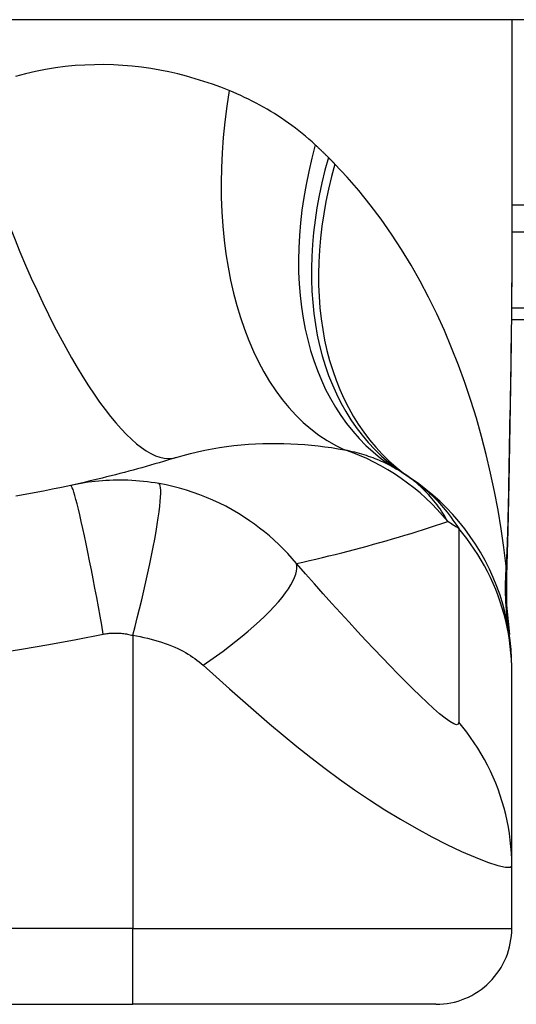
# Model space of a CAD drawing. Header units: inches. Extents: x 20 to 683, y 61 to 320.
# Tile 167 of 205: x 96.726 to 96.984, y 318.877 to 319.388. Entities that reach past the tile are written whole.
import ezdxf

# ---------------------------------------------------------------- set-up
doc = ezdxf.new("R2010")
doc.units = ezdxf.units.IN
doc.header["$MEASUREMENT"] = 0
doc.layers.add('Visible Edges(ANSI)', color=7, linetype='Continuous', lineweight=25)
doc.layers.add('Visible Tangent Edges(ANSI)', color=7, linetype='Continuous', lineweight=25)

msp = doc.modelspace()

# ---------------------------------------------------------------- linework, layer by layer
at = {"layer": 'Visible Edges(ANSI)'}
for p, q in [((164.051842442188, 319.3877752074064), (92.44684244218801, 319.3877752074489)), ((96.98170070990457, 319.3877752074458), (96.9817007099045, 319.265826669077)), ((96.9815129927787, 319.2322752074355), (97.34784244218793, 319.2322752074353)), ((96.98170071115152, 319.0492261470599), (96.98170071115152, 319.0516475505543)), ((96.98170071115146, 318.9488004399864), (96.98170071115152, 319.0492261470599)), ((96.98170070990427, 318.9162633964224), (96.98170070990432, 318.9488004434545)), ((96.41083456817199, 318.8768933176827), (96.78485031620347, 318.8768933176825)), ((96.94233063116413, 318.8768933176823), (96.78485031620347, 318.8768933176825))]:
    msp.add_line(p, q, dxfattribs=at)
at = {"layer": 'Visible Edges(ANSI)', "flags": 128}
for points in [[(96.98170071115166, 319.2658266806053), (96.98155726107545, 319.2368132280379), (96.98119647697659, 319.2073124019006), (96.98072271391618, 319.1774247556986), (96.98024033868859, 319.1472508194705)], [(96.80734291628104, 319.1605829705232), (96.80513808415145, 319.1599024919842), (96.80292661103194, 319.1592285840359), (96.80070849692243, 319.1585612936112), (96.79848374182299, 319.1579006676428), (96.79625232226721, 319.157246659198), (96.79401426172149, 319.1565993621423), (96.79176953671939, 319.1559587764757), (96.78951817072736, 319.1553249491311), (96.78726011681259, 319.1546978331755), (96.78499542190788, 319.1540775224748), (96.78272403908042, 319.1534640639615), (96.78044596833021, 319.1528573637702), (96.77816120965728, 319.1522576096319), (96.7758697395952, 319.1516647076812), (96.77357158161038, 319.1510787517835), (96.77126668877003, 319.150499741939), (96.76895508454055, 319.1499277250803), (96.76663674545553, 319.1493627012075), (96.7643116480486, 319.1488047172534), (96.7619798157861, 319.1482538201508), (96.7596412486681, 319.1477100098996), (96.75729589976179, 319.1471733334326), (96.75494376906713, 319.1466437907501), (96.75258488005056, 319.1461214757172)], [(96.98170071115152, 319.0516475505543), (96.98160935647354, 319.0562920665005), (96.98133210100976, 319.0609715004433), (96.98086476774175, 319.0656749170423), (96.9802039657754, 319.0703910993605), (96.97934719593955, 319.0751083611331), (96.9782928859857, 319.0798145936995), (96.97704047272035, 319.0844975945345), (96.97559034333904, 319.0891449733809), (96.97394396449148, 319.0937442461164), (96.97210382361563, 319.0982831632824), (96.97007341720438, 319.1027494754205), (96.96785728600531, 319.1071314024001), (96.96546094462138, 319.1114173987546), (96.96289079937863, 319.1155965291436), (96.96015419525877, 319.1196583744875), (96.95725925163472, 319.1235932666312), (96.95421479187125, 319.1273922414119), (96.95103034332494, 319.1310471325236), (96.94771592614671, 319.1345507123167), (96.94428205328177, 319.1378965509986), (96.94073956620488, 319.141079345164), (96.93709957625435, 319.1440944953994), (96.93337332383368, 319.146938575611), (96.92957214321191, 319.1496090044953)], [(96.75258488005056, 319.1461214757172), (96.7478580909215, 319.1451008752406), (96.74312698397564, 319.1441140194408), (96.73838036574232, 319.14315842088), (96.73362504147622, 319.1422354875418), (96.72886133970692, 319.1413450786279), (96.7240896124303, 319.1404872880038)], [(96.98024033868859, 319.1472508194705), (96.97973954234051, 319.1229459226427), (96.97889871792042, 319.0991470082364)], [(96.97889871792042, 319.0991470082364), (96.97894703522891, 319.0839711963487), (96.98044099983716, 319.0688517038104)]]:
    msp.add_lwpolyline(points, dxfattribs=at)
at = {"layer": 'Visible Edges(ANSI)'}
for centre, radius, start, end in [((96.86054366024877, 319.0536826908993), 0.1181102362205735, 56.47918401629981, 58.69993221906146), ((96.5978424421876, 318.6570975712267), 0.59381149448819, 56.03787205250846, 56.47918401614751), ((96.94233063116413, 318.9162633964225), 0.0393700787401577, 269.9999999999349, 0)]:
    msp.add_arc(centre, radius, start, end, dxfattribs=at)
at = {"layer": 'Visible Tangent Edges(ANSI)'}
for p, q in [((97.53893598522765, 319.2916101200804), (96.98170070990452, 319.2916101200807)), ((96.98170070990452, 319.2776906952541), (97.53893598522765, 319.2776906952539)), ((97.34784244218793, 319.2380408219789), (96.98156837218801, 319.2380408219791)), ((96.78485031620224, 319.0683426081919), (96.7848503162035, 318.9162633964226)), ((96.7848503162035, 318.9162633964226), (96.410834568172, 318.9162633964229)), ((96.78485031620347, 318.8768933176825), (96.7848503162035, 318.9162633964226)), ((96.7848503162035, 318.9162633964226), (96.98170070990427, 318.9162633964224))]:
    msp.add_line(p, q, dxfattribs=at)
at = {"layer": 'Visible Tangent Edges(ANSI)', "flags": 128}
for points in [[(96.83485616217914, 319.3510118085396), (96.83056481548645, 319.3526893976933), (96.8262108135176, 319.3542746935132), (96.82179638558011, 319.3557631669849), (96.8173237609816, 319.3571502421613), (96.81279514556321, 319.3584313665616), (96.80821281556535, 319.3596019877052), (96.80357897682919, 319.3606575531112), (96.7988958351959, 319.3615935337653), (96.79416564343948, 319.3624053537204), (96.78939063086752, 319.3630884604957), (96.78457255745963, 319.3636391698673), (96.77971254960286, 319.3640537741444), (96.77481178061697, 319.3643277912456), (96.76987144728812, 319.3644567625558), (96.7648927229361, 319.364436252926), (96.75987680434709, 319.3642618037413), (96.75482486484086, 319.3639289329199), (96.74973810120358, 319.3634332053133), (96.74461768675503, 319.3627701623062), (96.73947030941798, 319.3619353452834), (96.73430488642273, 319.3609255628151), (96.72912714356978, 319.3597381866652), (96.72394285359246, 319.3583705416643)], [(96.87965353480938, 319.3228033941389), (96.87797521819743, 319.3243234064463), (96.87627909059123, 319.3258125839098), (96.87456536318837, 319.3272709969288), (96.87283427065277, 319.3286987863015), (96.87108597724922, 319.3300960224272), (96.86932074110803, 319.3314628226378), (96.86753870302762, 319.3327993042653), (96.86574014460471, 319.3341055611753), (96.86392525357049, 319.3353816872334), (96.86209449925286, 319.3366276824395), (96.86024804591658, 319.3378437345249), (96.85838594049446, 319.3390300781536), (96.85650827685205, 319.3401868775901), (96.85461512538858, 319.3413143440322), (96.85270657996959, 319.3424127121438), (96.85078273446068, 319.3434821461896), (96.84884358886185, 319.3445229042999), (96.84688916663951, 319.3455351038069), (96.84491974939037, 319.3465188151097), (96.84293557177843, 319.347474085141), (96.84093686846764, 319.3484009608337), (96.83892389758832, 319.3492995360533), (96.83689689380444, 319.3501697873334), (96.83485616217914, 319.3510118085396)], [(96.88646561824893, 319.316260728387), (96.8861869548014, 319.3165394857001), (96.88590784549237, 319.3168177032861), (96.88562829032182, 319.3170954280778), (96.88534826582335, 319.3173726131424), (96.88506781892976, 319.3176492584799), (96.88478690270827, 319.3179254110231), (96.88450554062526, 319.3182010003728), (96.88422373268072, 319.3184760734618), (96.88394145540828, 319.3187506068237), (96.88365875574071, 319.3190246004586), (96.88337558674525, 319.3192980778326), (96.88309197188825, 319.3195709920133), (96.88280788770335, 319.3198433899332), (96.88252338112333, 319.3201152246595), (96.88223842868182, 319.3203865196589), (96.88195300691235, 319.3206572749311), (96.88166713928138, 319.3209274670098), (96.8813808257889, 319.3211971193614), (96.88109406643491, 319.321466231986), (96.88080686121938, 319.321734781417), (96.88051921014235, 319.3220027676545), (96.88023108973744, 319.3222701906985), (96.87994254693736, 319.3225370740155), (96.87965353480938, 319.3228033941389)], [(96.88981307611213, 319.3128780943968), (96.88967462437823, 319.3130191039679), (96.8895361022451, 319.3131600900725), (96.8893974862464, 319.3133010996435), (96.88925879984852, 319.3134420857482), (96.88911999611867, 319.3135830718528), (96.88898109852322, 319.3137240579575), (96.88884213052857, 319.3138650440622), (96.88870304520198, 319.3140060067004), (96.8885638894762, 319.314146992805), (96.88842463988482, 319.3142879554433), (96.88828529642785, 319.3144288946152), (96.88814585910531, 319.3145698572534), (96.88800635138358, 319.3147107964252), (96.88786672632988, 319.3148517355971), (96.887727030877, 319.314992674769), (96.8875872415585, 319.3151335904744), (96.88744733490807, 319.3152745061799), (96.88730735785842, 319.3154154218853), (96.8871673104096, 319.3155563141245), (96.88702714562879, 319.3156972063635), (96.8868868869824, 319.3158380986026), (96.88674655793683, 319.3159789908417), (96.88660613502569, 319.3161198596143), (96.88646561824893, 319.316260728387)], [(96.97878089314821, 319.1042112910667), (96.97758848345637, 319.1139367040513), (96.97618811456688, 319.123642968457), (96.9745785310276, 319.1333205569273), (96.97275844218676, 319.1429600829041), (96.970726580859, 319.1525520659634), (96.96848169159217, 319.1620871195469), (96.96602247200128, 319.171555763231), (96.9633476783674, 319.1809485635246), (96.96045625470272, 319.1902558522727), (96.95734823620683, 319.1994665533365), (96.95402200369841, 319.2085710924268), (96.95047562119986, 319.2175602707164), (96.94670714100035, 319.2264248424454), (96.94271463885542, 319.2351556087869), (96.93849619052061, 319.2437432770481), (96.93404983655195, 319.2521786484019), (96.9293702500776, 319.260456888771), (96.92444913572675, 319.2685732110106), (96.91928563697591, 319.2765102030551), (96.91387912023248, 319.2842501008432), (96.9082289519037, 319.2917751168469), (96.90233468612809, 319.2990672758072), (96.89619614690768, 319.306107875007), (96.88981307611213, 319.3128780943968)], [(96.98170074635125, 319.2658266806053), (96.98169551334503, 319.2610535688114), (96.98168038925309, 319.2562656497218), (96.98165605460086, 319.2514631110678), (96.98162315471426, 319.2466462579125), (96.98158233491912, 319.2418153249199), (96.981534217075, 319.2369706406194), (96.9814794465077, 319.2321124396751), (96.98141864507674, 319.2272410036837), (96.9813524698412, 319.2223566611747), (96.98128154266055, 319.2174600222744), (96.98120639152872, 319.212551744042), (96.98112757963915, 319.2076322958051), (96.98104559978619, 319.2027020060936), (96.98096100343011, 319.1977612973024), (96.98087431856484, 319.1928105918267), (96.98078607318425, 319.1878502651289), (96.98069678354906, 319.1828805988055), (96.98060690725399, 319.1779013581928), (96.98051686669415, 319.1729126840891), (96.98042706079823, 319.167914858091), (96.98033788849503, 319.1629082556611), (96.98024977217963, 319.1578930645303), (96.98016311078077, 319.1528696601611), (96.98007831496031, 319.1478382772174)], [(96.80734291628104, 319.1605829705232), (96.81103277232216, 319.1616778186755), (96.8147514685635, 319.1626805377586), (96.8184940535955, 319.1635915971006), (96.82225543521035, 319.1644113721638), (96.82603005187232, 319.1651409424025), (96.82981234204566, 319.165781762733), (96.8335967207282, 319.1663352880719), (96.8373774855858, 319.1668028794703), (96.84114541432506, 319.1671865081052), (96.84489654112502, 319.1674887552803), (96.84862964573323, 319.1677122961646), (96.85234350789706, 319.1678597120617), (96.85603686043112, 319.1679337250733), (96.85970845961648, 319.1679369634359), (96.863357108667, 319.1678721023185), (96.86698158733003, 319.1677416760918), (96.8705804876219, 319.1675477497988), (96.87415139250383, 319.16729285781), (96.87769190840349, 319.1669796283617), (96.88119950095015, 319.1666106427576), (96.88467177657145, 319.1661885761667), (96.88810624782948, 319.1657160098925), (96.89150045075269, 319.1651955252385), (96.89485196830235, 319.1646297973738)], [(96.89485196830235, 319.1646297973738), (96.89615163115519, 319.1643615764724), (96.89743683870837, 319.1640804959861), (96.8987073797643, 319.1637866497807), (96.89996310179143, 319.1634799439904), (96.90120386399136, 319.1631604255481), (96.90242956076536, 319.1628279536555), (96.90364007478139, 319.1624826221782), (96.90483527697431, 319.1621243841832), (96.90601517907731, 319.1617531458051), (96.90717987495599, 319.1613688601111), (96.90832938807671, 319.1609715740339), (96.90946377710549, 319.1605610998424), (96.9105830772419, 319.1601374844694), (96.91168734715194, 319.1597006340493), (96.91277663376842, 319.1592505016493), (96.9138509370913, 319.1587870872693), (96.91491012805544, 319.1583103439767), (96.91595424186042, 319.1578204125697), (96.91698329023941, 319.1573171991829), (96.91799734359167, 319.156800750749), (96.91899642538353, 319.1562710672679), (96.91998058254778, 319.1557282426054), (96.92094986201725, 319.1551721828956), (96.9219042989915, 319.1546029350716)], [(96.79858945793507, 319.1470467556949), (96.79651432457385, 319.1473960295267), (96.79444740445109, 319.1477064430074), (96.79240383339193, 319.1479773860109), (96.79037919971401, 319.148210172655), (96.78836071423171, 319.1484064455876), (96.7863355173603, 319.1485678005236), (96.78429678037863, 319.1486955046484), (96.78230483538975, 319.1487867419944), (96.78036080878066, 319.1488428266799), (96.77844200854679, 319.1488667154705), (96.77653714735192, 319.1488599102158), (96.77464871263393, 319.1488228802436), (96.77277891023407, 319.1487564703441), (96.77091987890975, 319.1486610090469), (96.76906002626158, 319.1485360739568), (96.76720230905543, 319.1483818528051), (96.76535144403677, 319.148198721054), (96.76350747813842, 319.147987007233), (96.76166984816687, 319.1477466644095), (96.75983876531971, 319.1474779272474), (96.75801444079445, 319.1471808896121), (96.75619717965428, 319.1468556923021), (96.75438745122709, 319.1465025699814), (96.75258488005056, 319.1461214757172)], [(96.94846326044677, 319.1273537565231), (96.9478566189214, 319.1284577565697), (96.94722613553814, 319.1295580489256), (96.9465710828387, 319.1306543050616), (96.94589076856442, 319.131746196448), (96.94518448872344, 319.132833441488), (96.94445150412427, 319.133915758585), (96.94369113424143, 319.1349928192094), (96.94290266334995, 319.1360643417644), (96.94208537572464, 319.1371299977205), (96.94123856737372, 319.138189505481), (96.94036152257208, 319.1392425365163), (96.93945354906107, 319.1402888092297), (96.93851390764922, 319.1413280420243), (96.93754191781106, 319.1423598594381), (96.936536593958, 319.1433839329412), (96.93549661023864, 319.1443996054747), (96.93442062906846, 319.1454062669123), (96.93330732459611, 319.1464033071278), (96.93215535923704, 319.1473901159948), (96.9309633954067, 319.148366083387), (96.92973009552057, 319.1493305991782), (96.92845412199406, 319.1502831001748), (96.92713414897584, 319.1512229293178), (96.92576885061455, 319.1521494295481)], [(96.92957214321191, 319.1496090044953), (96.93062969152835, 319.1488830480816), (96.93168363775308, 319.1481319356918), (96.93273401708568, 319.1473551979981), (96.93378088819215, 319.1465524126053), (96.93482427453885, 319.1457230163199), (96.9358642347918, 319.1448665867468), (96.9369008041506, 319.1439826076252), (96.93793447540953, 319.1430703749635), (96.93896604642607, 319.142128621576), (96.93999544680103, 319.1411563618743), (96.94102261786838, 319.1401526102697), (96.94204748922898, 319.1391164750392), (96.94306997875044, 319.1380469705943), (96.94409001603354, 319.1369430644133), (96.94510754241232, 319.1358039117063), (96.94612246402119, 319.1346284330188), (96.94713473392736, 319.133415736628), (96.94814424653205, 319.1321648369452), (96.94915093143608, 319.1308746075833), (96.95015451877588, 319.1295434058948), (96.95115469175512, 319.1281697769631), (96.95215113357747, 319.126752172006), (96.95314355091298, 319.1252891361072), (96.95413160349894, 319.1237792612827)], [(96.76951891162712, 319.0690053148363), (96.76869688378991, 319.0736387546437), (96.76784688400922, 319.0783604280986), (96.76697252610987, 319.0831455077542), (96.76607808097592, 319.0879662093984), (96.765168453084, 319.0927918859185), (96.76424911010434, 319.0975896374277), (96.76332603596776, 319.1023248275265), (96.7624055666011, 319.1069617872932), (96.76149427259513, 319.1114644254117), (96.76059893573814, 319.1157973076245), (96.75972622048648, 319.1199263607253), (96.75888262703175, 319.1238198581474), (96.75807430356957, 319.1274490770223), (96.7573068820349, 319.1307890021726), (96.75658538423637, 319.1338190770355), (96.7559140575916, 319.1365234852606), (96.75529637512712, 319.1388912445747), (96.75473489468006, 319.1409165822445), (96.75423135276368, 319.1425984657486), (96.75378657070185, 319.1439406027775), (96.75340059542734, 319.14495087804), (96.75307267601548, 319.1456408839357), (96.75280142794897, 319.1460253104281), (96.75258488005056, 319.1461214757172)], [(96.78485030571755, 319.0683426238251), (96.7860113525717, 319.072837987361), (96.78717038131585, 319.0774221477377), (96.78832014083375, 319.0820724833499), (96.78945286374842, 319.0867638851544), (96.79056040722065, 319.0914686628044), (96.7916343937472, 319.0961571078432), (96.79266639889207, 319.1007978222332), (96.7936480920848, 319.1053585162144), (96.79457142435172, 319.1098064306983), (96.79542883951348, 319.1141091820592), (96.7962135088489, 319.1182354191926), (96.79691940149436, 319.1221557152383), (96.797541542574, 319.1258430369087), (96.79807603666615, 319.1292735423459), (96.7985202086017, 319.1324269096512), (96.79887260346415, 319.1352869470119), (96.7991330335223, 319.1378416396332), (96.7993024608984, 319.140083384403), (96.79938304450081, 319.1420088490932), (96.79937785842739, 319.143618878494), (96.79929091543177, 319.1449181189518), (96.79912693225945, 319.1459146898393), (96.79889118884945, 319.1466196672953), (96.79858945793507, 319.1470467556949)], [(96.86983355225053, 319.1056162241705), (96.8676087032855, 319.1082184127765), (96.86533457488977, 319.1107292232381), (96.86301334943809, 319.1131509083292), (96.86064645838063, 319.1154858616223), (96.85823460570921, 319.1177366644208), (96.85577842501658, 319.1199057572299), (96.85327815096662, 319.1219959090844), (96.85073110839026, 319.124010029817), (96.84813412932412, 319.1259511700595), (96.84548404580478, 319.1278223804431), (96.84272627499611, 319.1296597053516), (96.83968249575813, 319.1315649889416), (96.83639262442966, 319.1334867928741), (96.83308764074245, 319.1352797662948), (96.82979422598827, 319.1369362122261), (96.82645249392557, 319.138490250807), (96.82305852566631, 319.1399435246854), (96.81963008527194, 319.1412882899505), (96.81617266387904, 319.1425234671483), (96.81268518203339, 319.1436501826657), (96.8091751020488, 319.1446666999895), (96.8056512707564, 319.1455717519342), (96.8021216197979, 319.1463647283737), (96.79858945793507, 319.1470467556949)], [(96.98007831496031, 319.1478382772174), (96.98004674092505, 319.1459879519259), (96.98001353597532, 319.1441400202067), (96.97997866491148, 319.142294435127), (96.97994210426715, 319.1404512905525), (96.97990379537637, 319.138610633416), (96.97986371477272, 319.1367725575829), (96.97982180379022, 319.1349370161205), (96.97977801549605, 319.1331041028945), (96.97973230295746, 319.1312739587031), (96.97968463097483, 319.1294465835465), (96.97963495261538, 319.1276222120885), (96.97958319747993, 319.125800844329), (96.97952933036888, 319.1239825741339), (96.97947329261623, 319.1221675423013), (96.979415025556, 319.1203557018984), (96.97935448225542, 319.1185472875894), (96.97929159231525, 319.1167422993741), (96.97922632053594, 319.1149408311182), (96.9791585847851, 319.1131430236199), (96.97908832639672, 319.1113489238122), (96.97901549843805, 319.1095585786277), (96.97894003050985, 319.1077721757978), (96.97886185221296, 319.1059897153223), (96.97878089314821, 319.1042112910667)], [(96.98024033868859, 319.1472508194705), (96.98024039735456, 319.1472756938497), (96.98023984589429, 319.1473005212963), (96.98023868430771, 319.14732530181), (96.98023691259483, 319.1473500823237), (96.9802345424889, 319.1473748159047), (96.98023156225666, 319.1473995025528), (96.98022798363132, 319.147424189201), (96.9802238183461, 319.1474488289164), (96.98021904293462, 319.1474734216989), (96.98021369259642, 319.1474980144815), (96.98020774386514, 319.1475225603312), (96.98020120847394, 319.1475470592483), (96.9801940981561, 319.1475715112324), (96.98018640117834, 319.1475959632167), (96.9801781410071, 319.1476203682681), (96.98016929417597, 319.1476447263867), (96.98015988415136, 319.1476690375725), (96.98014991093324, 319.1476933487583), (96.98013937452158, 319.1477175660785), (96.9801282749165, 319.1477417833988), (96.9801166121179, 319.1477659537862), (96.980104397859, 319.1477901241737), (96.98009163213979, 319.1478142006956), (96.98007831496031, 319.1478382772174)], [(96.86983355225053, 319.1056162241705), (96.87322864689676, 319.1063756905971), (96.8766131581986, 319.1071482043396), (96.87998715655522, 319.1079336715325), (96.88335064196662, 319.1087320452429), (96.88670363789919, 319.1095433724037), (96.89004621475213, 319.1103675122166), (96.89337837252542, 319.1112044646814), (96.89670018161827, 319.1120541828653), (96.90001164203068, 319.1129166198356), (96.9033128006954, 319.1137917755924), (96.90660368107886, 319.1146795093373), (96.90988434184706, 319.1155798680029), (96.91315479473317, 319.1164927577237), (96.91641508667, 319.1174181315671), (96.91966521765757, 319.1183559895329), (96.9229052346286, 319.1193063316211), (96.92613513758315, 319.1202690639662), (96.9293549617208, 319.1212441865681), (96.93256471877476, 319.122231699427), (96.93576442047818, 319.1232315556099), (96.93895411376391, 319.124243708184), (96.94213381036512, 319.1252681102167), (96.9453035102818, 319.1263048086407), (96.94846326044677, 319.1273537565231)], [(96.95413160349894, 319.1237792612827), (96.95413160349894, 319.1195794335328), (96.95413160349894, 319.1153803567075), (96.95413160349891, 319.1111982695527), (96.95413160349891, 319.1070167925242), (96.95413160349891, 319.1028310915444), (96.95413160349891, 319.0986443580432), (96.95413160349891, 319.0944585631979), (96.9541316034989, 319.0902733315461), (96.9541316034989, 319.0860878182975), (96.9541316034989, 319.0819021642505), (96.9541316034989, 319.0777165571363), (96.95413160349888, 319.0735309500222), (96.95413160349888, 319.069345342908), (96.95413160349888, 319.0651597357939), (96.95413160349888, 319.0609742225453), (96.95413160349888, 319.0567888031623), (96.95413160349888, 319.0526029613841), (96.95413160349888, 319.0484167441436), (96.95413160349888, 319.0442315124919), (96.95413160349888, 319.0400464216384), (96.95413160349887, 319.0358569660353), (96.95413160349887, 319.0316624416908), (96.95411619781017, 319.0274934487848), (96.95416395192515, 319.0232661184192)], [(96.98170071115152, 319.0492261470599), (96.98165261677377, 319.0525389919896), (96.98150747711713, 319.055864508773), (96.98126420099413, 319.0591985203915), (96.98092188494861, 319.0625369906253), (96.98047990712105, 319.0658756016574), (96.97993786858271, 319.0692101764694), (96.97929562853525, 319.072536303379), (96.97855331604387, 319.0758496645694), (96.9777112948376, 319.0791459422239), (96.97677021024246, 319.0824207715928), (96.97573094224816, 319.0856698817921), (96.97459466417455, 319.0888890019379), (96.97336277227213, 319.0920739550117), (96.97203692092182, 319.0952206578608), (96.97061899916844, 319.0983251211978), (96.96911113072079, 319.1013834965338), (96.96751566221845, 319.1043920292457), (96.96583513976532, 319.1073471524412), (96.96407230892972, 319.1102454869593), (96.96223010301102, 319.1130838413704), (96.96031161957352, 319.1158590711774), (96.95832009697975, 319.1185684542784), (96.9562589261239, 319.1212093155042), (96.95413160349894, 319.1237792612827)], [(96.82131342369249, 319.0529341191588), (96.82479536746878, 319.0552893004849), (96.82826367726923, 319.0577096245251), (96.83170143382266, 319.0601870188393), (96.83509099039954, 319.0627122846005), (96.83841413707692, 319.0652752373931), (96.84165235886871, 319.0678649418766), (96.84478714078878, 319.0704694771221), (96.84780024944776, 319.0730764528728), (96.85067403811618, 319.0756730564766), (96.85339179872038, 319.0782460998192), (96.8559380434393, 319.0807825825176), (96.85829876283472, 319.0832695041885), (96.860461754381, 319.0856943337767), (96.86241676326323, 319.0880452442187), (96.86415559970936, 319.0903110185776), (96.86567242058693, 319.0924816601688), (96.86696358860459, 319.0945481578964), (96.86802774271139, 319.09650276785), (96.86886582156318, 319.098339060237), (96.86948075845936, 319.1000519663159), (96.86987755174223, 319.1016378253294), (96.87006286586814, 319.1030942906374), (96.8700450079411, 319.1044203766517), (96.86983355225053, 319.1056162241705)], [(96.95416395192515, 319.0232661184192), (96.95391328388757, 319.022223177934), (96.9530391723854, 319.0219355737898), (96.95156689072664, 319.0224005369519), (96.94954934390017, 319.0235704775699), (96.94706974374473, 319.0253625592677), (96.94421540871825, 319.027678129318), (96.94106085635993, 319.0304269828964), (96.93766801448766, 319.0335308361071), (96.93408923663, 319.0369219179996), (96.93035969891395, 319.040551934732), (96.92650774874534, 319.0443810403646), (96.92255183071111, 319.0483821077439), (96.91850728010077, 319.0525325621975), (96.91438399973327, 319.056817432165), (96.91018995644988, 319.0612244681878), (96.90592985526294, 319.065746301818), (96.90160627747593, 319.0703788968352), (96.89722343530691, 319.0751165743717), (96.89278931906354, 319.079950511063), (96.88831110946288, 319.0848728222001), (96.8837813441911, 319.0898928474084), (96.87918354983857, 319.0950315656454), (96.8745093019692, 319.1003012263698), (96.86983355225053, 319.1056162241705)], [(96.97887793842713, 319.1012355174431), (96.97887378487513, 319.1013027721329), (96.9788696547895, 319.1013754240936), (96.97886554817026, 319.1014534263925), (96.97886146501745, 319.1015367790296), (96.9788573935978, 319.1016253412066), (96.97885333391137, 319.1017190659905), (96.97884930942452, 319.1018178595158), (96.97884528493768, 319.1019217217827), (96.97884127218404, 319.1020305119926), (96.9788372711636, 319.1021441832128), (96.97883328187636, 319.1022626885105), (96.97882929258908, 319.1023859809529), (96.97882530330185, 319.1025139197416), (96.97882132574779, 319.1026465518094), (96.97881733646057, 319.1027836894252), (96.9788133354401, 319.1029253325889), (96.97880933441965, 319.1030714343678), (96.978805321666, 319.1032218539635), (96.97880129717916, 319.1033765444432), (96.97879724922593, 319.1035354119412), (96.97879318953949, 319.103698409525), (96.97878911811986, 319.1038654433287), (96.97878501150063, 319.1040364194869), (96.97878089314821, 319.1042112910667)], [(96.97889824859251, 319.0991469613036), (96.97890195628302, 319.0992343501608), (96.978905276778, 319.099321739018), (96.97890818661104, 319.0994090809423), (96.97891070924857, 319.0994963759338), (96.97891283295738, 319.0995836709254), (96.97891456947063, 319.0996709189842), (96.97891589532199, 319.099758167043), (96.9789168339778, 319.0998453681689), (96.9789173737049, 319.0999325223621), (96.97891751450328, 319.1000196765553), (96.97891725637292, 319.100106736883), (96.97891661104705, 319.1001937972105), (96.97891556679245, 319.1002808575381), (96.97891412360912, 319.1003678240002), (96.97891228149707, 319.1004547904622), (96.97891005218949, 319.1005417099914), (96.97890742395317, 319.1006285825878), (96.97890439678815, 319.1007154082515), (96.97890098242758, 319.1008021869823), (96.97889715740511, 319.1008889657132), (96.97889294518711, 319.1009756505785), (96.97888834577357, 319.1010623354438), (96.97888333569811, 319.1011489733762), (96.97887793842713, 319.1012355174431)], [(96.44030746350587, 319.0662566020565), (96.45446591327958, 319.0635604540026), (96.46867242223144, 319.0611257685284), (96.48292102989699, 319.0589512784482), (96.4972062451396, 319.0570357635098), (96.51152389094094, 319.0553779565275), (96.5258689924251, 319.0539768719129), (96.54023662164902, 319.0528317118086), (96.55462231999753, 319.051941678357), (96.5690215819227, 319.0513063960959), (96.5834297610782, 319.0509253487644), (96.59784244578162, 319.0507983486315), (96.61225513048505, 319.0509253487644), (96.62666330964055, 319.0513063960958), (96.64106257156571, 319.0519416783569), (96.65544826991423, 319.0528317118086), (96.66981589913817, 319.0539768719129), (96.68416100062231, 319.0553779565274), (96.69847864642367, 319.0570357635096), (96.71276374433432, 319.0589512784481), (96.72701197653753, 319.0611256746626), (96.74121869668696, 319.0635604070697), (96.75537733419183, 319.0662565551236), (96.76951891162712, 319.0690053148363)], [(96.76951891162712, 319.0690053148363), (96.77013122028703, 319.0691075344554), (96.77074550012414, 319.0691988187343), (96.77136177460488, 319.0692792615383), (96.77197983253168, 319.0693488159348), (96.77259950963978, 319.0694073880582), (96.77322061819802, 319.0694549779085), (96.77384304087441, 319.0694915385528), (96.77446687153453, 319.0695171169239), (96.77509201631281, 319.0695316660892), (96.77571685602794, 319.069535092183), (96.77634031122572, 319.0695273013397), (96.77696618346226, 319.0695084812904), (96.77759696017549, 319.0694786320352), (96.77823184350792, 319.0694375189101), (96.77886991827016, 319.069384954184), (96.7795148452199, 319.0693205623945), (96.78017396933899, 319.0692434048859), (96.78084679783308, 319.0691531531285), (96.78151338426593, 319.0690506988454), (96.78217588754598, 319.0689357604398), (96.78283846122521, 319.0688078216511), (96.78350521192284, 319.0686664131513), (96.78417752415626, 319.0685112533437), (96.78485030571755, 319.0683426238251)], [(96.78485030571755, 319.0683426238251), (96.78677316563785, 319.0680250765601), (96.78868816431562, 319.0676697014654), (96.79059311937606, 319.0672765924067), (96.79248326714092, 319.0668463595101), (96.79435344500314, 319.0663798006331), (96.79619919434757, 319.0658780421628), (96.79802077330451, 319.0653410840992), (96.79981489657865, 319.0647698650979), (96.80157161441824, 319.0641672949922), (96.8032928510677, 319.0635333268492), (96.80501073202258, 319.0628579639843), (96.8067104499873, 319.0621443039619), (96.80826728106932, 319.061437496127), (96.8096602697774, 319.0607533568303), (96.8109856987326, 319.0600609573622), (96.81227294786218, 319.0593495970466), (96.81352358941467, 319.0586189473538), (96.81473921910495, 319.0578684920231), (96.81592122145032, 319.0570978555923), (96.81706936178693, 319.0563067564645), (96.81818326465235, 319.0554950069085), (96.81926250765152, 319.0546623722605), (96.82030626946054, 319.0538087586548), (96.82131342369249, 319.0529341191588)], [(96.82131342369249, 319.0529341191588), (96.82818600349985, 319.0467908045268), (96.83511318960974, 319.0406194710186), (96.84199611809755, 319.0345146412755), (96.84887946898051, 319.0284732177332), (96.85582263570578, 319.0224833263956), (96.8628663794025, 319.0165446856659), (96.87002365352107, 319.0106741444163), (96.87730368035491, 319.0048897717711), (96.88471765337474, 318.9992062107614), (96.8922789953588, 318.9936365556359), (96.89999211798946, 318.988197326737), (96.90784926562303, 318.9829098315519), (96.91583516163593, 318.9777980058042), (96.92391331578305, 318.9728936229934), (96.93203406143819, 318.9682328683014), (96.94011307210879, 318.963864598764), (96.94804205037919, 318.9598462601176), (96.95565691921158, 318.9562546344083), (96.96275976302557, 318.9531770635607), (96.96910714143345, 318.9507129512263), (96.97441573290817, 318.9489698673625), (96.97840534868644, 318.9480397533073), (96.98087399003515, 318.9479793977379), (96.98170071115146, 318.9488004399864)], [(96.98170071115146, 318.9488004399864), (96.98165267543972, 318.9521165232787), (96.981507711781, 318.9554446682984), (96.98126470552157, 318.9587807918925), (96.98092278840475, 318.9621207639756), (96.98048131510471, 318.9654604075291), (96.97993988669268, 318.9687953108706), (96.97929838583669, 318.9721212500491), (96.9785569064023, 318.9754337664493), (96.97771583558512, 318.9787285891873), (96.97677581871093, 318.9820014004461), (96.97573773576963, 318.9852477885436), (96.97460274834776, 318.9884635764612), (96.97337225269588, 318.9916445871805), (96.97204791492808, 318.994786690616), (96.9706316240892, 318.9978859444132), (96.96912550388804, 319.0009384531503), (96.96753187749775, 319.0039405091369), (96.96585332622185, 319.0068885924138), (96.96409257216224, 319.0097792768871), (96.96225256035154, 319.0126093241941), (96.96033637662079, 319.0153757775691), (96.95834727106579, 319.018075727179), (96.95628863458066, 319.0207066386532), (96.95416395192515, 319.0232661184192)]]:
    msp.add_lwpolyline(points, dxfattribs=at)
at = {"layer": 'Visible Tangent Edges(ANSI)'}
msp.add_arc((96.71856395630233, 318.7565017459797), 0.4363311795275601, 57.32434627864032, 58.20431596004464, dxfattribs=at)
for centre, major_axis, ratio, start_param, end_param in [((96.95640167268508, 319.3510118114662), (-0.0508294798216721, -0.1901747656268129), 0.6042411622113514, 4.872506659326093, 6.187735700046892), ((97.02417204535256, 319.3228033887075), (-0.1022677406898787, -0.1682004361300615), 0.6786015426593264, 5.103707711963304, 6.28318530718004), ((97.03447748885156, 319.3162607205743), (-0.1087086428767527, -0.1641112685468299), 0.6890586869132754, 5.140583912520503, 6.283185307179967), ((97.03954158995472, 319.3128780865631), (-0.1099694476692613, -0.1632690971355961), 0.6969087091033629, 5.151259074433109, 6.283185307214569), ((96.74895352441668, 319.3485743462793), (0.0583894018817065, -0.1879913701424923), 0.2492511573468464, 4.997806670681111, 6.28318530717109), ((96.85792212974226, 319.0528006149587), (0.0374595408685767, -0.1120125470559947), 0.992002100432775, 1.934246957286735, 2.496048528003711), ((97.17413394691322, 319.1042112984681), (-0.1940896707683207, -0.0328523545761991), 0.8025726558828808, 6.075329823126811, 6.283185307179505), ((97.17519186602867, 319.0975253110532), (-0.1947508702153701, -0.0286736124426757), 0.9169404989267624, 6.103459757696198, 6.283185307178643)]:
    msp.add_ellipse(centre, major_axis=major_axis, ratio=ratio, start_param=start_param, end_param=end_param, dxfattribs=at)

doc.saveas('drawing.dxf')
